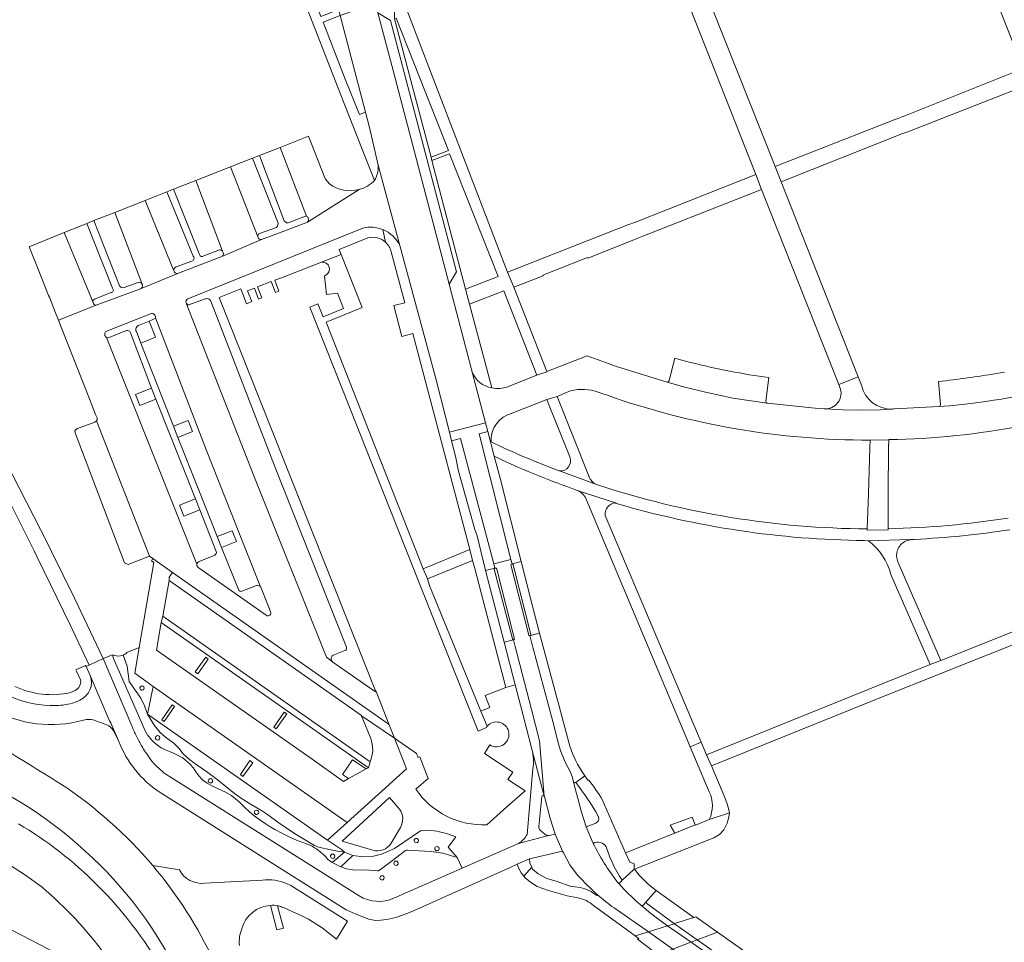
# Model space of a CAD drawing. Extents: x 152048 to 156914, y 461460 to 468786.
# Tile 99 of 256: x 154398 to 154583, y 464158 to 464331. Entities that reach past the tile are written whole.
import ezdxf

# ---------------------------------------------------------------- set-up
doc = ezdxf.new("R2010")
doc.units = 0
doc.header["$LTSCALE"] = 0.75
for name, color, linetype, lineweight in [('B-RO-VH-VERHARDING_ASFALT-GV', 251, 'CONTINUOUS', 18), ('B-RO-VH-VERHARDING_BEDRIJFSVLOERPLAAT-GV', 251, 'CONTINUOUS', 18), ('B-RO-VH-VERHARDING_BETON-GV', 251, 'CONTINUOUS', 18), ('B-RO-VH-VERHARDING_BETONSTRAATSTEEN-GV', 251, 'CONTINUOUS', 18), ('B-RO-VH-VERHARDING_OPEN-GV', 251, 'CONTINUOUS', 18), ('B-RO-VH-VERHARDING_SIERBESTRATING-GV', 251, 'CONTINUOUS', 18), ('B-RO-VH-VERHARDING_TEGEL-GV', 251, 'CONTINUOUS', 18)]:
    doc.layers.add(name, color=color, linetype=linetype, lineweight=lineweight)

msp = doc.modelspace()

# ---------------------------------------------------------------- linework, layer by layer
at = {"layer": 'B-RO-VH-VERHARDING_ASFALT-GV'}
for points in [[(154482.803, 464265.48), (154478.651, 464281.21), (154478.656, 464281.218), (154468.158, 464321.28), (154465.294, 464332.088), (154465.289, 464332.091), (154465.278, 464332.097), (154464.801, 464333.908), (154458.247, 464331.628), (154462.983, 464313.452)], [(154462.983, 464313.452), (154463.719, 464310.625), (154465.156, 464304.331), (154465.364, 464303.56), (154469.435, 464288.484), (154476.226, 464263.29), (154478.711, 464253.507), (154485.486, 464255.229), (154483.007, 464264.744)], [(154395.849, 464241.211), (154400.823, 464231.198), (154401.387, 464230.064), (154407.588, 464217.38), (154411.126, 464209.822), (154411.146, 464209.779), (154413.774, 464211.028), (154408.392, 464222.361), (154404.174, 464230.982), (154403.385, 464232.516), (154394.077, 464250.623)], [(154509.84, 464240.25), (154502.672, 464242.57)], [(154504.343, 464240.94), (154523.888, 464194.495), (154525.939, 464195.366), (154507.91, 464237.84)], [(154565.23, 464233.336), (154565.103, 464233.332), (154557.331, 464233.13)], [(154561.52, 464226.81), (154568.89, 464209.913), (154570.857, 464210.695), (154562.824, 464229.149), (154562.73, 464229.392), (154562.658, 464229.642), (154562.608, 464229.898), (154562.58, 464230.157), (154562.575, 464230.418), (154562.592, 464230.678), (154562.632, 464230.935), (154562.694, 464231.188), (154562.778, 464231.435), (154562.883, 464231.673), (154563.008, 464231.902), (154563.152, 464232.119), (154563.315, 464232.322), (154563.495, 464232.51), (154563.691, 464232.683), (154563.901, 464232.837), (154564.123, 464232.973), (154564.356, 464233.089), (154564.599, 464233.184), (154564.849, 464233.258), (154565.104, 464233.31), (154565.23, 464233.336)], [(154599.156, 464221.95), (154570.857, 464210.695), (154568.89, 464209.913), (154560.155, 464206.439), (154526.94, 464193.009), (154527.839, 464190.892), (154561.011, 464204.304), (154569.809, 464207.803), (154571.779, 464208.587), (154617.032, 464226.585)], [(154262.359, 464222.476), (154273.145, 464220.045), (154278.336, 464218.809), (154284.32, 464217.236), (154291.145, 464215.522), (154297.05, 464213.875), (154303.136, 464212.093), (154315.451, 464208.198), (154316.278, 464207.921), (154322.293, 464205.905), (154330.104, 464203.193), (154344.869, 464197.562), (154351.39, 464194.864), (154358.729, 464191.711), (154370.643, 464186.39), (154376.069, 464183.776), (154381.188, 464181.139), (154390.697, 464175.654), (154394.371, 464173.47), (154399.05, 464170.512), (154402.35, 464168.136)]]:
    msp.add_lwpolyline(points, dxfattribs=at)
for points in [[(154483.007, 464264.744, -0.0489206), (154482.803, 464265.48)], [(154502.672, 464242.57, -0.2038725), (154504.343, 464240.94)], [(154507.91, 464237.84, -0.4064744), (154509.84, 464240.25)], [(154557.331, 464233.13, -0.1597407), (154561.52, 464226.81)], [(154405.949, 464187.447, -0.0014585), (154393.345, 464195.251)], [(154423.073, 464172.229, 0.0697528), (154405.949, 464187.447)], [(154395.247, 464185.873, -0.0916109), (154418.201, 464166.812)], [(154412.617, 464168.594, 0.0648244), (154397.887, 464180.043)], [(154441.364, 464133.973, 0.1255022), (154423.073, 464172.229)], [(154402.35, 464168.136, -0.1178093), (154422.495, 464140.695)], [(154432.381, 464133.947, 0.1370897), (154412.617, 464168.594)], [(154418.201, 464166.812, -0.1003923), (154432.336, 464140.52)]]:
    msp.add_lwpolyline(points, format="xyb", dxfattribs=at)
for points in [[(154479.128, 464251.868), (154480.817, 464252.296), (154487.038, 464228.805), (154490.229, 464229.614), (154484.271, 464253.172), (154485.914, 464253.589), (154485.486, 464255.229), (154478.711, 464253.507)], [(154487.038, 464228.805), (154480.817, 464252.296), (154479.128, 464251.868), (154479.866, 464248.965), (154480.44, 464246.184), (154483.482, 464235.216), (154483.891, 464234.025), (154485.507, 464227.525), (154487.254, 464227.978)], [(154487.124, 464248.947), (154486.612, 464250.911), (154486.41, 464251.69), (154485.914, 464253.589), (154484.271, 464253.172), (154490.229, 464229.614), (154490.448, 464228.762), (154492.173, 464229.2), (154488.2, 464244.84)], [(154493.894, 464215.377), (154495.576, 464215.804), (154494.298, 464220.835), (154492.173, 464229.2), (154490.448, 464228.762), (154490.566, 464228.728), (154490.675, 464228.604), (154493.962, 464215.551)], [(154490.735, 464214.544), (154490.639, 464214.582), (154490.534, 464214.726), (154487.128, 464227.777), (154487.161, 464227.928), (154487.254, 464227.978), (154485.507, 464227.525), (154488.988, 464214.091)], [(154527.45, 464180.88), (154524.83, 464179.821), (154524.821, 464179.83), (154520.997, 464178.286), (154511.752, 464174.618), (154512.528, 464172.848), (154513.348, 464172.535), (154513.341, 464171.622), (154513.381, 464171.571), (154513.411, 464171.533), (154528.314, 464177.438), (154529.372, 464178.062), (154530.143, 464178.913), (154530.781, 464180.189), (154531.127, 464181.306), (154531.207, 464182.103)], [(154540.564, 464151.558), (154528.977, 464159.736), (154528.177, 464160.301), (154524.95, 464162.578), (154524.558, 464162.456), (154520.941, 464161.328), (154520.907, 464161.317), (154525.195, 464158.297), (154536.927, 464150.042), (154551.89, 464139.514), (154555.846, 464136.73), (154555.847, 464136.73), (154559.592, 464138.13), (154559.337, 464138.31), (154555.539, 464140.99)], [(154547.439, 464137.713), (154532.514, 464148.204), (154520.627, 464156.559), (154516.02, 464159.796), (154513.518, 464159.018), (154514.227, 464158.501), (154513.955, 464158.4), (154517.12, 464156.051), (154517.887, 464155.516), (154529.913, 464147.12), (154543.888, 464137.363), (154544.873, 464136.675), (154545.29, 464136.384), (154548.589, 464134.009), (154548.982, 464134.158), (154551.285, 464135.006)], [(154550.769, 464139.06), (154535.801, 464149.573), (154524.018, 464157.849), (154519.631, 464160.923), (154516.02, 464159.796), (154520.627, 464156.559), (154532.514, 464148.204), (154547.439, 464137.713), (154551.285, 464135.006), (154551.313, 464135.018), (154554.729, 464136.278)]]:
    msp.add_lwpolyline(points, close=True, dxfattribs=at)
at = {"layer": 'B-RO-VH-VERHARDING_BEDRIJFSVLOERPLAAT-GV'}
msp.add_lwpolyline([(154557.31, 464241.84), (154557.06, 464235.34), (154557.052, 464235.12), (154560.998, 464235.16), (154561, 464235.38), (154561, 464241.91), (154561.06, 464250.63), (154561.106, 464252.06), (154561.128, 464252.067), (154561.104, 464252.066), (154557.59, 464252), (154557.56, 464250.59)], close=True, dxfattribs=at)
at = {"layer": 'B-RO-VH-VERHARDING_BETON-GV'}
for points in [[(154505.672, 464176.385), (154504.366, 464179.47), (154503.452, 464182.238), (154502.05, 464187.578), (154501.705, 464188.894), (154501.349, 464189.827), (154500.887, 464190.685), (154500.372, 464191.751), (154500.025, 464192.569), (154499.634, 464193.618), (154499.238, 464194.814), (154498.087, 464199.218), (154497.176, 464202.707), (154494.132, 464214.134), (154493.808, 464215.364), (154493.694, 464215.346), (154493.606, 464215.435), (154490.214, 464228.62), (154490.302, 464228.732), (154490.448, 464228.762), (154490.229, 464229.614), (154487.038, 464228.805), (154487.254, 464227.978), (154487.348, 464228.029), (154487.463, 464227.995), (154487.62, 464227.813), (154490.934, 464214.638), (154490.735, 464214.544), (154491.056, 464213.294), (154494.114, 464201.489), (154495.632, 464195.633), (154496.494, 464185.235), (154496.511, 464185.17), (154496.516, 464185.15), (154497.579, 464181.03), (154498.526, 464178.114), (154499.929, 464174.911), (154500.081, 464174.621), (154501.311, 464172.356), (154502.737, 464170.445)], [(154501.076, 464195.294), (154499.049, 464203.05), (154499.005, 464203.21), (154495.576, 464215.804), (154493.894, 464215.377), (154493.808, 464215.364), (154494.132, 464214.134), (154497.176, 464202.707), (154498.087, 464199.218), (154499.238, 464194.814), (154499.634, 464193.618), (154500.025, 464192.569), (154500.372, 464191.751), (154500.887, 464190.685), (154501.349, 464189.827), (154501.705, 464188.894), (154502.05, 464187.578)], [(154502.39, 464187.766), (154504.113, 464189.061), (154503.461, 464189.965)], [(154514.85, 464164.598), (154513.699, 464165.59), (154511.507, 464167.705), (154510.475, 464168.851), (154510.169, 464169.19)], [(154509.594, 464164.29), (154516.02, 464159.796), (154519.631, 464160.923), (154517.993, 464162.09), (154516.399, 464163.316), (154514.85, 464164.598)]]:
    msp.add_lwpolyline(points, dxfattribs=at)
for points in [[(154496.494, 464185.235), (154495.632, 464195.633), (154494.114, 464201.489), (154491.056, 464213.294), (154490.735, 464214.544), (154488.988, 464214.091), (154491.064, 464206.08), (154492.051, 464202.268), (154494.196, 464194.043)], [(154536.927, 464150.042), (154525.195, 464158.297), (154520.907, 464161.317), (154519.631, 464160.923), (154524.018, 464157.849), (154535.801, 464149.573), (154550.769, 464139.06), (154554.729, 464136.278), (154555.553, 464136.611), (154555.846, 464136.73), (154551.89, 464139.514)]]:
    msp.add_lwpolyline(points, close=True, dxfattribs=at)
for points in [[(154503.461, 464189.965, -0.0710768), (154501.076, 464195.294)], [(154502.05, 464187.578, -0.5714979), (154502.39, 464187.766)], [(154510.169, 464169.19, -0.052358), (154505.672, 464176.385)], [(154502.737, 464170.445, 0.0239527), (154506.498, 464166.733)], [(154506.498, 464166.733, 0.0340948), (154509.594, 464164.29)]]:
    msp.add_lwpolyline(points, format="xyb", dxfattribs=at)
at = {"layer": 'B-RO-VH-VERHARDING_BETONSTRAATSTEEN-GV'}
for points in [[(154591.726, 464318.874), (154591.724, 464318.889), (154589.33, 464324.88), (154575.95, 464358.75), (154575.81, 464359.103), (154573.375, 464365.214), (154573.353, 464365.25), (154570.996, 464371.18), (154567.299, 464369.765), (154586.34, 464321.632), (154587.478, 464318.752), (154606.651, 464270.062), (154606.661, 464270.036), (154610.021, 464261.627), (154613.361, 464262.872), (154612.48, 464264.632), (154609.629, 464273.54)], [(154456.221, 464300.028), (154455.489, 464300.93), (154455.191, 464301.449), (154452.258, 464308.948), (154446.979, 464306.877), (154451.915, 464293.949)], [(154451.915, 464293.949), (154446.979, 464306.877), (154443.072, 464305.344)], [(154442.924, 464290.638), (154446.303, 464291.865), (154446.48, 464292.075), (154446.563, 464292.641), (154441.803, 464304.852), (154437.678, 464303.239), (154442.825, 464289.991)], [(154443.072, 464305.344), (154447.694, 464293.072), (154448.132, 464292.706), (154448.443, 464292.726), (154451.741, 464294.005)], [(154442.825, 464289.991), (154437.678, 464303.239), (154431.168, 464300.685), (154436.154, 464287.427)], [(154469.435, 464288.484), (154465.364, 464303.56), (154465.366, 464303.435)], [(154436.154, 464287.427), (154431.168, 464300.685), (154426.944, 464299.017), (154431.835, 464286.797)], [(154461.789, 464298.981), (154452.066, 464292.865), (154448.369, 464291.429), (154443.441, 464289.572), (154436.005, 464286.426), (154427.914, 464283.273), (154420.774, 464280.338), (154412.444, 464277.272), (154405.379, 464274.477), (154405.891, 464273.181), (154406.957, 464270.484), (154408.022, 464267.787), (154409.088, 464265.09), (154410.154, 464262.393), (154411.219, 464259.696), (154412.363, 464256.801), (154412.647, 464256.172), (154412.634, 464255.811), (154412.541, 464255.626), (154422.459, 464230.22), (154423.093, 464229.775), (154426.782, 464227.187), (154467.25, 464198.797), (154467.437, 464198.629)], [(154430.677, 464286.487), (154425.704, 464298.528), (154421.645, 464296.925), (154427.046, 464283.714)], [(154452.066, 464292.865), (154461.789, 464298.981)], [(154427.046, 464283.714), (154421.645, 464296.925), (154415.955, 464294.679), (154421.089, 464281.206)], [(154421.089, 464281.206), (154415.955, 464294.679), (154412.04, 464293.133), (154416.84, 464280.921)], [(154411.87, 464277.758), (154406.487, 464290.898), (154399.888, 464288.203), (154401.603, 464284.034), (154403.545, 464279.118), (154403.682, 464278.773), (154404.825, 464275.879), (154405.379, 464274.477), (154412.444, 464277.272)], [(154415.505, 464280.456), (154410.742, 464292.611), (154410.739, 464292.619), (154409.659, 464292.193), (154406.487, 464290.898), (154411.87, 464277.758)], [(154429.634, 464278.5), (154462.495, 464291.741)], [(154436.005, 464286.426), (154443.441, 464289.572)], [(154432.637, 464286.507), (154435.605, 464287.642)], [(154427.455, 464284.488), (154430.42, 464285.532)], [(154420.774, 464280.338), (154427.914, 464283.273)], [(154417.735, 464280.573), (154420.34, 464281.553)], [(154412.252, 464278.49), (154415.245, 464279.653)], [(154432.907, 464278.446), (154429.823, 464277.34)], [(154459.39, 464213.192), (154446.006, 464246.872), (154433.954, 464278.011)], [(154467.437, 464198.629), (154464.973, 464204.876), (154464.833, 464204.982), (154464.857, 464204.786), (154456.861, 464210.369), (154456.822, 464210.399), (154456.814, 464210.404), (154456.776, 464210.431), (154455.634, 464211.289), (154451.318, 464222.031), (154446.514, 464234.049), (154442.047, 464245.311), (154429.355, 464277.676), (154429.333, 464277.725)], [(154429.355, 464277.676), (154442.047, 464245.311), (154446.514, 464234.049), (154451.318, 464222.031), (154455.634, 464211.289), (154456.776, 464210.431), (154456.814, 464210.404)], [(154414.609, 464272.474), (154422.669, 464275.686)], [(154443.29, 464224.488), (154439.783, 464233.312), (154438.965, 464235.379), (154433.131, 464250.028), (154423.57, 464274.913), (154423.539, 464274.789), (154422.376, 464274.312), (154423.588, 464271.272), (154420.841, 464270.175), (154426.961, 464254.575), (154429.742, 464255.656), (154430.553, 464253.599), (154427.804, 464252.499), (154431.737, 464242.615), (154435.17, 464233.904), (154437.958, 464234.973), (154438.765, 464232.949), (154435.968, 464231.863), (154439.147, 464223.948)], [(154423.57, 464274.913), (154433.131, 464250.028), (154438.965, 464235.379), (154439.783, 464233.312), (154443.29, 464224.488), (154443.328, 464224.408), (154444.507, 464221.39), (154445.18, 464219.797)], [(154417.972, 464272.451), (154414.92, 464271.227)], [(154431.356, 464228.725), (154427.906, 464237.334), (154427.095, 464239.39), (154414.42, 464271.251)], [(154414.42, 464271.251), (154427.095, 464239.39), (154427.906, 464237.334), (154431.356, 464228.725)], [(154422.854, 464261.718), (154418.928, 464272.104)], [(154548.98, 464257.84), (154547.3, 464257.97), (154538.305, 464258.912), (154531.878, 464259.88), (154530.167, 464260.236), (154526.758, 464260.996), (154522.847, 464261.934), (154519.552, 464262.882), (154519.53, 464262.88), (154510.05, 464265.81), (154504.52, 464267.78), (154496.986, 464264.835), (154497.009, 464264.777), (154495.11, 464264.16), (154489.63, 464261.97)], [(154523.945, 464266.549), (154522.074, 464267.019), (154520.98, 464267.34), (154519.91, 464263.16)], [(154604.27, 464265.47), (154594.703, 464262.56), (154594.674, 464262.562), (154593.514, 464262.214), (154591.541, 464261.671), (154589.163, 464261.071), (154586.443, 464260.458), (154584.465, 464260.071), (154582.238, 464259.685), (154580.807, 464259.458), (154578.887, 464259.178), (154576.914, 464258.916), (154575.43, 464258.738), (154572.487, 464258.44), (154570.521, 464258.269), (154570.493, 464258.261), (154562.19, 464257.84)], [(154483.007, 464264.744), (154485.486, 464255.229), (154485.914, 464253.589), (154486.41, 464251.69), (154486.52, 464251.638)], [(154538.02, 464259.31), (154538.622, 464263.699)], [(154555.98, 464262.28), (154555.348, 464263.881), (154551.767, 464262.409), (154551.768, 464262.404), (154551.78, 464262.22)], [(154582.814, 464264.753), (154582.065, 464264.618), (154581.228, 464264.478)], [(154434.978, 464231.102), (154431.872, 464238.921), (154428.891, 464237.728), (154428.112, 464239.788), (154431.063, 464240.953), (154423.661, 464259.675), (154420.674, 464258.479), (154419.855, 464260.526), (154422.854, 464261.718)], [(154519.552, 464262.882), (154522.847, 464261.934), (154526.758, 464260.996), (154530.167, 464260.236), (154531.878, 464259.88), (154538.305, 464258.912)], [(154570.45, 464262.97), (154570.78, 464258.66)], [(154570.521, 464258.269), (154572.487, 464258.44), (154575.43, 464258.738), (154576.914, 464258.916), (154578.887, 464259.178), (154580.807, 464259.458), (154582.238, 464259.685), (154584.465, 464260.071), (154586.443, 464260.458), (154589.163, 464261.071), (154591.541, 464261.671), (154593.514, 464262.214), (154594.674, 464262.562)], [(154490.45, 464257.03), (154496.983, 464259.575), (154497.021, 464259.587), (154498.903, 464260.156), (154498.898, 464260.169), (154500.77, 464261)], [(154506.03, 464261.16), (154506.98, 464260.84)], [(154549.323, 464257.836), (154552.478, 464257.676), (154555.985, 464257.605), (154559.51, 464257.671), (154561.79, 464257.811)], [(154561.79, 464257.811), (154559.51, 464257.671), (154555.985, 464257.605), (154552.478, 464257.676), (154549.323, 464257.836)], [(154557.59, 464252), (154561.104, 464252.066), (154561.128, 464252.067), (154561.2, 464252.09)], [(154431.78, 464229.253), (154434.698, 464230.413)], [(154463.839, 464191.673), (154463.527, 464190.556), (154463.07, 464190.33), (154459.771, 464188.511), (154458.861, 464187.977), (154452.539, 464192.473), (154423.804, 464212.594), (154424.625, 464217.814), (154424.968, 464218.999), (154424.969, 464219.005), (154426.161, 464225.667), (154426.172, 464226.32), (154426.782, 464227.187), (154423.093, 464229.775), (154422.849, 464229.36), (154423.28, 464229.064), (154420.504, 464213.125), (154419.699, 464208.275), (154423.172, 464205.791), (154459.526, 464180.32), (154470.674, 464190.366), (154468.426, 464196.124), (154462.245, 464200.316), (154463.949, 464196.052)], [(154444.356, 464219.143), (154431.805, 464227.967)], [(154439.767, 464223.643), (154442.557, 464224.706)], [(154417.539, 464211.69), (154418.262, 464209.587), (154418.677, 464206.717), (154420.855, 464203.625), (154421.55, 464202.167), (154422.102, 464200.58), (154423.172, 464205.791), (154419.699, 464208.275), (154420.504, 464213.125), (154418.244, 464212.135)], [(154456.885, 464211.659), (154459.089, 464212.519)], [(154456.814, 464210.404), (154456.78, 464210.435)], [(154527.45, 464180.88), (154531.207, 464182.103), (154531.02, 464182.901), (154530.781, 464183.805), (154530.34, 464185), (154527.839, 464190.892), (154526.94, 464193.009), (154525.939, 464195.366), (154523.888, 464194.495), (154527.45, 464186.03)], [(154502.05, 464187.578), (154503.452, 464182.238), (154504.366, 464179.47), (154506.144, 464180.194)], [(154496.021, 464185.145), (154495.485, 464179.541)], [(154497.318, 464177.829), (154497.325, 464177.83), (154498.526, 464178.114), (154497.579, 464181.03), (154496.516, 464185.15), (154496.511, 464185.17)], [(154495.732, 464178.833), (154496.613, 464178.094)], [(154508.809, 464173.819), (154508.085, 464175.706)], [(154428.06, 464171.416), (154423.073, 464172.229)], [(154513.411, 464171.533), (154513.381, 464171.571), (154513.234, 464171.436), (154511.104, 464169.485), (154510.849, 464169.167), (154510.475, 464168.851), (154511.507, 464167.705), (154513.699, 464165.59), (154514.85, 464164.598), (154515.151, 464164.942), (154515.461, 464165.297), (154517.47, 464167.521)], [(154443.658, 464169.509), (154432.818, 464168.922)], [(154510.169, 464169.19), (154510.475, 464168.851)], [(154510.475, 464168.851), (154510.849, 464169.167), (154511.104, 464169.485), (154510.612, 464170.237)], [(154454.853, 464160.54), (154457.522, 464158.424), (154457.536, 464158.408), (154459.602, 464161.772), (154448.998, 464168.456), (154448.187, 464168.848)], [(154447.298, 464164.447), (154447.519, 464164.361), (154447.729, 464164.291), (154451.39, 464162.592), (154452.275, 464162.172), (154454.853, 464160.54)]]:
    msp.add_lwpolyline(points, dxfattribs=at)
for points in [[(154537.246, 464298.944), (154551.767, 464262.409), (154555.348, 464263.881), (154540.929, 464300.388), (154540.925, 464300.397), (154539.798, 464303.28), (154520.64, 464351.384), (154517.155, 464349.994), (154536.158, 464301.809)], [(154465.294, 464332.088), (154468.158, 464321.28), (154478.656, 464281.218), (154480.06, 464283.53), (154467.66, 464330.69)], [(154586.34, 464321.632), (154563.811, 464312.688), (154563.743, 464312.662), (154562.471, 464312.172), (154562.44, 464312.16), (154539.798, 464303.28), (154540.925, 464300.397), (154563.557, 464309.392), (154563.565, 464309.395), (154564.882, 464309.877), (154564.981, 464309.911), (154587.478, 464318.752)], [(154489.632, 464283.45), (154490.792, 464280.647), (154496.271, 464282.814), (154496.241, 464282.887), (154504.62, 464286.21), (154504.651, 464286.129), (154513.287, 464289.544), (154513.747, 464289.726), (154514.691, 464290.082), (154532.475, 464297.13), (154537.246, 464298.944), (154536.158, 464301.809), (154513.629, 464292.88), (154513.613, 464292.874), (154512.198, 464292.338), (154512.19, 464292.375)], [(154412.541, 464255.626), (154412.189, 464255.33), (154408.934, 464254.166), (154408.632, 464253.97), (154408.48, 464253.673), (154408.527, 464253.374), (154417.765, 464228.955), (154418.467, 464228.662), (154422.459, 464230.22)], [(154473.801, 464227.876), (154474.581, 464225.991), (154483.061, 464229.391), (154482.52, 464231.486)], [(154493.808, 464215.364), (154493.894, 464215.377), (154493.962, 464215.551), (154490.675, 464228.604), (154490.566, 464228.728), (154490.448, 464228.762), (154490.302, 464228.732), (154490.214, 464228.62), (154493.606, 464215.435), (154493.694, 464215.346)], [(154490.735, 464214.544), (154490.934, 464214.638), (154487.62, 464227.813), (154487.463, 464227.995), (154487.348, 464228.029), (154487.254, 464227.978), (154487.161, 464227.928), (154487.128, 464227.777), (154490.534, 464214.726), (154490.639, 464214.582)], [(154458.645, 464189.318), (154460.556, 464192.064), (154463.07, 464190.33), (154463.527, 464190.556), (154424.625, 464217.814), (154423.804, 464212.594), (154452.539, 464192.473), (154458.861, 464187.977), (154459.771, 464188.511)], [(154431.033, 464208.517), (154431.559, 464208.168), (154433.47, 464210.914), (154433.007, 464211.276)], [(154431.033, 464208.517), (154433.007, 464211.276), (154433.47, 464210.914), (154431.559, 464208.168)], [(154422.102, 464200.58), (154455.851, 464177.008), (154459.526, 464180.32), (154423.172, 464205.791)], [(154426.702, 464202.338), (154427.171, 464202.019), (154425.221, 464199.259), (154424.787, 464199.571)], [(154426.702, 464202.338), (154424.787, 464199.571), (154425.221, 464199.259), (154427.171, 464202.019)], [(154459.025, 464174.758), (154458.44, 464175.2), (154455.851, 464177.008), (154422.102, 464200.58), (154423.367, 464198.522), (154424.451, 464197.183), (154425.437, 464196.286), (154427.049, 464195.156), (154427.942, 464194.207), (154428.751, 464193.148), (154430.026, 464192.037), (154431.405, 464191.059), (154433.375, 464189.675), (154435.171, 464188.351), (154438.424, 464185.747), (154439.559, 464184.91), (154441.189, 464183.85), (154443.666, 464182.406), (154444.587, 464181.766), (154446.514, 464180.342), (154449.663, 464178.234), (154453.381, 464175.957), (154454.145, 464175.694), (154456.453, 464175.148), (154457.739, 464174.911)], [(154445.782, 464198.189), (154447.719, 464200.974), (154448.191, 464200.636), (154446.237, 464197.854)], [(154445.782, 464198.189), (154446.237, 464197.854), (154448.191, 464200.636), (154447.719, 464200.974)], [(154441.869, 464191.482), (154441.303, 464191.916), (154439.516, 464189.298), (154439.965, 464188.912)], [(154441.869, 464191.482), (154439.965, 464188.912), (154439.516, 464189.298), (154441.303, 464191.916)], [(154459.771, 464188.511), (154463.07, 464190.33), (154460.556, 464192.064), (154458.645, 464189.318)], [(154524.83, 464179.821), (154524.825, 464179.834), (154524.23, 464181.28), (154520.09, 464179.78), (154520.997, 464178.286), (154524.821, 464179.83)], [(154460.582, 464174.11), (154459.025, 464174.758), (154456.749, 464172.805), (154458.372, 464172.009)], [(154494.136, 464171.925), (154493.762, 464172.738), (154493.739, 464173.503), (154491.404, 464172.457), (154491.74, 464171.69), (154492.174, 464170.869), (154492.636, 464170.254)], [(154520.907, 464161.317), (154520.906, 464161.318), (154515.461, 464165.297), (154515.151, 464164.942), (154514.85, 464164.598), (154516.399, 464163.316), (154517.993, 464162.09), (154519.631, 464160.923)]]:
    msp.add_lwpolyline(points, close=True, dxfattribs=at)
for points in [[(154465.366, 464303.435, -0.15214), (154464.645, 464300.641)], [(154464.645, 464300.641, -0.1302189), (154461.789, 464298.981)], [(154461.789, 464298.981, -0.231489), (154456.221, 464300.028)], [(154451.741, 464294.005, -0.0691967), (154451.915, 464293.949)], [(154451.915, 464293.949, -0.1923919), (154452.247, 464293.585)], [(154452.247, 464293.585, -0.3097026), (154452.066, 464292.865)], [(154462.495, 464291.741, -0.1547342), (154466.211, 464291.456)], [(154466.211, 464291.456, -0.183665), (154469.435, 464288.484)], [(154442.825, 464289.991, -0.2665926), (154442.924, 464290.638)], [(154443.441, 464289.572, -0.3130646), (154442.825, 464289.991)], [(154435.605, 464287.642, -0.2384287), (154436.154, 464287.427)], [(154436.154, 464287.427, -0.4745685), (154436.005, 464286.426)], [(154430.42, 464285.532, 0.5266064), (154430.677, 464286.487)], [(154431.835, 464286.797, 0.5734329), (154432.637, 464286.507)], [(154427.046, 464283.714, -0.3855407), (154427.455, 464284.488)], [(154427.914, 464283.273, -0.452606), (154427.046, 464283.714)], [(154415.245, 464279.653, 0.7422253), (154415.505, 464280.456)], [(154416.84, 464280.921, 0.3933463), (154417.735, 464280.573)], [(154420.34, 464281.553, -0.3615358), (154421.089, 464281.206)], [(154421.126, 464281.108, -0.3741944), (154420.774, 464280.338)], [(154421.089, 464281.206, -0.0513989), (154421.126, 464281.108)], [(154411.87, 464277.758, -0.3737631), (154412.252, 464278.49)], [(154429.333, 464277.725, -0.3937845), (154429.634, 464278.5)], [(154433.954, 464278.011, 0.4424312), (154432.907, 464278.446)], [(154412.444, 464277.272, -0.3302623), (154411.87, 464277.758)], [(154429.823, 464277.34, -0.2514102), (154429.355, 464277.676)], [(154422.669, 464275.686, -0.5830062), (154423.57, 464274.913)], [(154414.088, 464271.625, -0.4728043), (154414.609, 464272.474)], [(154418.928, 464272.104, 0.4214551), (154417.972, 464272.451)], [(154414.42, 464271.251, -0.2012644), (154414.088, 464271.625)], [(154414.92, 464271.227, -0.1999239), (154414.42, 464271.251)], [(154538.622, 464263.699, -0.0280838), (154523.945, 464266.549)], [(154486.66, 464261.8, -0.2757557), (154483.007, 464264.744)], [(154519.91, 464263.16, -0.2859901), (154519.552, 464262.882)], [(154581.228, 464264.478, -0.0159576), (154570.45, 464262.97)], [(154489.63, 464261.97, -0.1508486), (154486.66, 464261.8)], [(154500.77, 464261, -0.1604582), (154506.03, 464261.16)], [(154551.78, 464262.22, -0.5585702), (154549.323, 464257.836)], [(154561.79, 464257.811, -0.3664698), (154555.98, 464262.28)], [(154561.2, 464252.09, 0.0898589), (154610.021, 464261.627)], [(154506.98, 464260.84, 0.0025641), (154508.151, 464260.453)], [(154508.151, 464260.453, 0.085946), (154557.59, 464252)], [(154538.305, 464258.912, -0.2999308), (154538.02, 464259.31)], [(154549.323, 464257.836, -0.0291847), (154548.98, 464257.84)], [(154562.19, 464257.84, -0.0174085), (154561.79, 464257.811)], [(154570.78, 464258.66, -0.3447688), (154570.521, 464258.269)], [(154486.52, 464251.638, -0.3563777), (154490.45, 464257.03)], [(154434.698, 464230.413, 0.4010049), (154434.978, 464231.102)], [(154431.805, 464227.967, -0.3622789), (154431.356, 464228.725)], [(154431.356, 464228.725, -0.2647593), (154431.78, 464229.253)], [(154442.557, 464224.706, -0.3959149), (154443.29, 464224.488)], [(154439.147, 464223.948, 0.437535), (154439.767, 464223.643)], [(154445.18, 464219.797, -0.7482157), (154444.356, 464219.143)], [(154418.244, 464212.135, -0.0829686), (154417.539, 464211.69)], [(154456.78, 464210.435, -0.492666), (154456.885, 464211.659)], [(154459.089, 464212.519, 0.4110982), (154459.39, 464213.192)], [(154421.052, 464205.079, -0.9365011), (154421.023, 464205.898)], [(154421.023, 464205.898, -1.0439022), (154421.052, 464205.079)], [(154463.949, 464196.052, -0.1950191), (154463.839, 464191.673)], [(154502.39, 464187.766, 0.5714979), (154502.05, 464187.578)], [(154506.612, 464181.468, 0.039725), (154502.39, 464187.766)], [(154527.45, 464186.03, -0.2260194), (154527.45, 464180.88)], [(154496.511, 464185.17, 0.7816808), (154496.021, 464185.145)], [(154506.144, 464180.194, 0.4475653), (154506.612, 464181.468)], [(154495.485, 464179.541, 0.2129785), (154495.732, 464178.833)], [(154496.613, 464178.094, 0.2394712), (154497.318, 464177.829)], [(154508.085, 464175.706, 0.434709), (154505.672, 464176.385)], [(154505.672, 464176.385, 0.052358), (154510.169, 464169.19)], [(154510.612, 464170.237, -0.0421546), (154508.809, 464173.819)], [(154423.073, 464172.229, -0.1255022), (154441.364, 464133.973)], [(154432.818, 464168.922, -0.3157391), (154428.06, 464171.416)], [(154517.47, 464167.521, -0.0695079), (154513.411, 464171.533)], [(154448.187, 464168.848, 0.1278584), (154443.658, 464169.509)], [(154439.766, 464160.36, -0.3264563), (154445.173, 464164.749)], [(154445.173, 464164.749, -0.0720677), (154446.464, 464164.692)], [(154446.464, 464164.692, -0.0491463), (154447.298, 464164.447)], [(154439.34, 464157.251, -0.128667), (154439.766, 464160.36)]]:
    msp.add_lwpolyline(points, format="xyb", dxfattribs=at)
at = {"layer": 'B-RO-VH-VERHARDING_OPEN-GV'}
msp.add_lwpolyline([(154513.518, 464159.018), (154514.227, 464158.501), (154513.955, 464158.4), (154517.12, 464156.051), (154517.887, 464155.516), (154520.625, 464156.558), (154520.627, 464156.559), (154524.014, 464157.847), (154524.018, 464157.849), (154525.195, 464158.297), (154525.196, 464158.297), (154528.977, 464159.736), (154528.177, 464160.301), (154524.95, 464162.578), (154524.558, 464162.456), (154520.941, 464161.328), (154520.907, 464161.317), (154519.631, 464160.923), (154516.02, 464159.796)], close=True, dxfattribs=at)
at = {"layer": 'B-RO-VH-VERHARDING_SIERBESTRATING-GV'}
for points in [[(154417.002, 464211.533, -0.1485061), (154415.554, 464211.706)], [(154417.539, 464211.69, -0.0542653), (154417.002, 464211.533)], [(154423.982, 464195.757, -0.9389401), (154423.953, 464196.576)], [(154423.953, 464196.576, -1.0414631), (154423.982, 464195.757)], [(154433.887, 464187.701, -0.93784), (154433.858, 464188.521)], [(154433.858, 464188.521, -1.0402367), (154433.887, 464187.701)], [(154442.53, 464181.784, -0.9365011), (154442.501, 464182.603)], [(154442.501, 464182.603, -1.0439878), (154442.53, 464181.784)], [(154472.494, 464176.491, -0.93659), (154472.465, 464177.31)], [(154472.465, 464177.31, -1.0439022), (154472.494, 464176.491)], [(154476.365, 464174.97, -0.9365011), (154476.336, 464175.789)], [(154476.336, 464175.789, -1.0439022), (154476.365, 464174.97)], [(154456.806, 464173.554, -0.9354041), (154456.777, 464174.374)], [(154456.777, 464174.374, -1.0426727), (154456.806, 464173.554)]]:
    msp.add_lwpolyline(points, format="xyb", dxfattribs=at)
msp.add_lwpolyline([(154415.554, 464211.706), (154415.72, 464211.031), (154421.292, 464198.329), (154421.447, 464197.925), (154421.581, 464197.627), (154421.887, 464197.054), (154422.181, 464196.596), (154422.376, 464196.334), (154422.581, 464196.08), (154422.869, 464195.76), (154423.278, 464195.365), (154423.678, 464195.022), (154424.207, 464194.618), (154424.643, 464194.32), (154425.246, 464193.957), (154426.198, 464193.591), (154427.065, 464193.231), (154427.741, 464192.916), (154428.741, 464192.4), (154429.221, 464192), (154429.683, 464191.582), (154430.132, 464191.142), (154430.558, 464190.689), (154430.661, 464190.574), (154431.181, 464189.787), (154431.554, 464189.28), (154432.149, 464188.551), (154432.256, 464188.436), (154432.478, 464188.258), (154433.287, 464187.685), (154434.141, 464187.174), (154435.078, 464186.751), (154436.012, 464186.307), (154436.701, 464185.96), (154437.838, 464185.356), (154439.318, 464184.076), (154440.341, 464183.125), (154441.141, 464182.342), (154442.114, 464181.56), (154442.709, 464181.107), (154443.314, 464180.667), (154444.136, 464180.098), (154444.918, 464179.591), (154445.954, 464178.996), (154447.407, 464178.249), (154449.047, 464177.445), (154450.047, 464176.978), (154451.394, 464176.454), (154452.572, 464176.027), (154452.972, 464175.836), (154453.429, 464175.56), (154453.767, 464175.334), (154454.523, 464174.76), (154455.127, 464174.218), (154455.505, 464173.831), (154455.865, 464173.427), (154456.749, 464172.805), (154459.025, 464174.758), (154457.739, 464174.911), (154456.453, 464175.148), (154454.145, 464175.694), (154453.381, 464175.957), (154449.663, 464178.234), (154446.514, 464180.342), (154444.587, 464181.766), (154443.666, 464182.406), (154441.189, 464183.85), (154439.559, 464184.91), (154438.424, 464185.747), (154435.171, 464188.351), (154433.375, 464189.675), (154431.405, 464191.059), (154430.026, 464192.037), (154428.751, 464193.148), (154427.942, 464194.207), (154427.049, 464195.156), (154425.437, 464196.286), (154424.451, 464197.183), (154423.367, 464198.522), (154422.102, 464200.58), (154421.55, 464202.167), (154420.855, 464203.625), (154418.677, 464206.717), (154418.262, 464209.587), (154417.539, 464211.69)], dxfattribs=at)
msp.add_lwpolyline([(154480.189, 464173.729), (154478.453, 464175.672), (154479.897, 464177.611), (154478.141, 464178.236), (154476.32, 464178.637), (154475.768, 464178.734), (154474.138, 464178.839), (154473.307, 464178.727), (154468.431, 464175.434), (154465.945, 464174.344), (154464.495, 464173.959), (154462.535, 464173.839), (154460.582, 464174.11), (154458.372, 464172.009), (154458.581, 464171.92), (154459.003, 464171.76), (154459.434, 464171.627), (154460.207, 464171.449), (154460.567, 464171.396), (154460.847, 464171.378), (154462.852, 464171.418), (154465.229, 464171.205), (154465.429, 464171.24), (154466.061, 464171.689), (154467.807, 464172.974), (154470.501, 464175.012), (154470.736, 464175.076), (154470.914, 464175.089), (154471.901, 464175.062), (154474.096, 464174.947), (154475.314, 464174.845), (154477.012, 464174.631), (154477.496, 464174.551)], close=True, dxfattribs=at)
at = {"layer": 'B-RO-VH-VERHARDING_TEGEL-GV'}
for points in [[(154455.013, 464330.379), (154458.247, 464331.628), (154458.034, 464332.436), (154457.963, 464332.696), (154454.617, 464331.403), (154452.211, 464337.632), (154450.077, 464337.819), (154450.978, 464335.668), (154458.255, 464316.824), (154464.645, 464300.641)], [(154486.66, 464261.8), (154482.5, 464277.5), (154481.7, 464280.28), (154475.42, 464304.41), (154475.28, 464305.03), (154468.42, 464331), (154468.327, 464336.912)], [(154468.327, 464336.912), (154468.42, 464331), (154468.73, 464331.13), (154478.55, 464306.28), (154475.28, 464305.03), (154475.42, 464304.41)], [(154475.42, 464304.41), (154478.73, 464305.66), (154487.88, 464282.69), (154481.7, 464280.28), (154482.5, 464277.5), (154488.94, 464279.97), (154495.11, 464264.16), (154497.009, 464264.777), (154496.986, 464264.835), (154490.778, 464280.642), (154490.792, 464280.647), (154489.632, 464283.45), (154489.63, 464283.455), (154471.038, 464331.837), (154469.27, 464336.44)], [(154464.801, 464333.908), (154465.278, 464332.097), (154465.289, 464332.091), (154465.294, 464332.088), (154467.66, 464330.69), (154480.06, 464283.53), (154478.656, 464281.218), (154478.651, 464281.21), (154482.803, 464265.48)], [(154465.366, 464303.435), (154465.364, 464303.56), (154465.156, 464304.331), (154463.719, 464310.625), (154462.983, 464313.452), (154461.818, 464313.045), (154459.157, 464319.653), (154455.013, 464330.379)], [(154451.741, 464294.005), (154448.443, 464292.726), (154448.132, 464292.706), (154447.694, 464293.072), (154443.072, 464305.344), (154441.803, 464304.852), (154446.563, 464292.641), (154446.48, 464292.075), (154446.303, 464291.865), (154442.924, 464290.638)], [(154431.835, 464286.797), (154426.944, 464299.017), (154425.704, 464298.528), (154430.677, 464286.487)], [(154416.84, 464280.921), (154412.04, 464293.133), (154410.742, 464292.611), (154415.505, 464280.456)], [(154443.441, 464289.572), (154448.369, 464291.429), (154452.066, 464292.865)], [(154462.495, 464291.741), (154429.634, 464278.5)], [(154466.211, 464291.456), (154466.743, 464289.078)], [(154466.743, 464289.078), (154466.211, 464291.456)], [(154464.833, 464204.982), (154435.513, 464278.718), (154439.574, 464280.329), (154440.625, 464277.547), (154441.661, 464277.947), (154440.869, 464279.983), (154442.127, 464280.471), (154442.918, 464278.434), (154443.524, 464278.668), (154442.732, 464280.703), (154445.296, 464281.698), (154446.087, 464279.659), (154446.742, 464279.913), (154445.949, 464281.951), (154447.209, 464282.44), (154454.707, 464285.349), (154458.411, 464286.789), (154458.037, 464287.735), (154463.432, 464289.912)], [(154435.605, 464287.642), (154432.637, 464286.507)], [(154467.8, 464287.276), (154470.329, 464277.746), (154468.281, 464277.221), (154469.778, 464271.425), (154471.838, 464271.957), (154482.52, 464231.486), (154483.061, 464229.391), (154483.447, 464227.894), (154489.311, 464205.626), (154491.064, 464206.08), (154488.988, 464214.091), (154485.507, 464227.525), (154483.891, 464234.025), (154483.482, 464235.216), (154480.44, 464246.184), (154479.866, 464248.965), (154479.128, 464251.868), (154478.711, 464253.507), (154476.226, 464263.29), (154469.435, 464288.484)], [(154430.42, 464285.532), (154427.455, 464284.488)], [(154427.914, 464283.273), (154436.005, 464286.426)], [(154485.778, 464198.345), (154484.611, 464201.189), (154475.91, 464222.419), (154475.043, 464224.551), (154474.581, 464225.991), (154473.801, 464227.876), (154455.585, 464274.124), (154462.351, 464276.833), (154458.411, 464286.789), (154454.707, 464285.349)], [(154455.483, 464282.859), (154455.285, 464282.769), (154455.675, 464279.319), (154457.729, 464279.544), (154458.864, 464276.675), (154455.014, 464275.111), (154454.024, 464277.548), (154452.517, 464276.936), (154473.558, 464223.962)], [(154412.444, 464277.272), (154420.774, 464280.338)], [(154420.34, 464281.553), (154417.735, 464280.573)], [(154415.245, 464279.653), (154412.252, 464278.49)], [(154429.823, 464277.34), (154432.907, 464278.446)], [(154433.954, 464278.011), (154446.006, 464246.872), (154459.39, 464213.192)], [(154429.333, 464277.725), (154429.355, 464277.676)], [(154422.669, 464275.686), (154414.609, 464272.474)], [(154420.52, 464273.549), (154422.376, 464274.312), (154423.539, 464274.789), (154423.57, 464274.913)], [(154414.92, 464271.227), (154417.972, 464272.451)], [(154418.928, 464272.104), (154422.854, 464261.718), (154423.661, 464259.675), (154431.063, 464240.953), (154431.872, 464238.921), (154434.978, 464231.102)], [(154439.147, 464223.948), (154435.968, 464231.863), (154435.17, 464233.904), (154431.737, 464242.615), (154427.804, 464252.499), (154426.961, 464254.575), (154420.841, 464270.175), (154419.998, 464272.324)], [(154504.91, 464245.13), (154498.903, 464260.156), (154497.021, 464259.587), (154496.983, 464259.575), (154497.055, 464259.395), (154501.28, 464248.84)], [(154486.52, 464251.638), (154486.41, 464251.69), (154486.612, 464250.911), (154487.124, 464248.947)], [(154499.32, 464246.235), (154499.33, 464246.22), (154506.28, 464243.694)], [(154506.48, 464243.59), (154506.29, 464243.69), (154506.28, 464243.694), (154499.33, 464246.22), (154499.32, 464246.235)], [(154501.88, 464242.88), (154502.672, 464242.57), (154509.84, 464240.25), (154509.98, 464240.13)], [(154561, 464235.38), (154560.998, 464235.16), (154557.052, 464235.12), (154557.06, 464235.34)], [(154556.52, 464233.16), (154557.331, 464233.13), (154565.103, 464233.332), (154565.23, 464233.336), (154565.348, 464233.339), (154565.363, 464233.339), (154565.642, 464233.345), (154565.95, 464233.38)], [(154434.698, 464230.413), (154431.78, 464229.253)], [(154431.805, 464227.967), (154444.356, 464219.143)], [(154442.557, 464224.706), (154439.767, 464223.643)], [(154445.18, 464219.797), (154444.507, 464221.39), (154443.328, 464224.408), (154443.29, 464224.488)], [(154473.558, 464223.962), (154484.096, 464197.429), (154485.692, 464198.08), (154485.636, 464198.169)], [(154468.309, 464166.088), (154481.08, 464171.704), (154480.189, 464173.729), (154477.496, 464174.551), (154477.012, 464174.631), (154475.314, 464174.845), (154474.096, 464174.947), (154471.901, 464175.062), (154470.914, 464175.089), (154470.736, 464175.076), (154470.501, 464175.012), (154467.807, 464172.974), (154466.061, 464171.689), (154465.429, 464171.24), (154465.229, 464171.205), (154462.852, 464171.418), (154460.847, 464171.378), (154460.567, 464171.396), (154460.207, 464171.449), (154459.434, 464171.627), (154459.003, 464171.76), (154458.581, 464171.92), (154458.372, 464172.009), (154456.749, 464172.805), (154455.865, 464173.427), (154455.505, 464173.831), (154455.127, 464174.218), (154454.523, 464174.76), (154453.767, 464175.334), (154453.429, 464175.56), (154452.972, 464175.836), (154452.572, 464176.027), (154451.394, 464176.454), (154450.047, 464176.978), (154449.047, 464177.445), (154447.407, 464178.249), (154445.954, 464178.996), (154444.918, 464179.591), (154444.136, 464180.098), (154443.314, 464180.667), (154442.709, 464181.107), (154442.114, 464181.56), (154441.141, 464182.342), (154440.341, 464183.125), (154439.318, 464184.076), (154437.838, 464185.356), (154436.701, 464185.96), (154436.012, 464186.307), (154435.078, 464186.751), (154434.141, 464187.174), (154433.287, 464187.685), (154432.478, 464188.258), (154432.256, 464188.436), (154432.149, 464188.551), (154431.554, 464189.28), (154431.181, 464189.787), (154430.661, 464190.574), (154430.558, 464190.689), (154430.132, 464191.142), (154429.683, 464191.582), (154429.221, 464192), (154428.741, 464192.4), (154427.741, 464192.916), (154427.065, 464193.231), (154426.198, 464193.591), (154425.246, 464193.957), (154424.643, 464194.32), (154424.207, 464194.618), (154423.678, 464195.022), (154423.278, 464195.365), (154422.869, 464195.76), (154422.581, 464196.08), (154422.376, 464196.334), (154422.181, 464196.596), (154421.887, 464197.054), (154421.581, 464197.627), (154421.447, 464197.925), (154421.292, 464198.329), (154415.72, 464211.031), (154415.554, 464211.706), (154413.774, 464211.028), (154419.171, 464198.434)], [(154459.089, 464212.519), (154456.885, 464211.659)], [(154411.36, 464207.855), (154410.594, 464209.538), (154410.469, 464209.736), (154408.654, 464208.906), (154408.751, 464208.697), (154409.534, 464207.019)], [(154419.171, 464198.434), (154413.774, 464211.028), (154411.146, 464209.779), (154410.594, 464209.538), (154411.36, 464207.855), (154414.978, 464199.327)], [(154456.78, 464210.435), (154456.814, 464210.404), (154456.822, 464210.399), (154456.861, 464210.369), (154464.857, 464204.786), (154464.833, 464204.982)], [(154414.978, 464199.327), (154411.36, 464207.855)], [(154494.196, 464194.043), (154492.051, 464202.268), (154491.064, 464206.08), (154489.311, 464205.626), (154485.428, 464204.109), (154486.296, 464201.86), (154484.611, 464201.189), (154485.778, 464198.345)], [(154408.538, 464205.068), (154407.635, 464204.635)], [(154409.4, 464203.241), (154408.483, 464202.81)], [(154408.483, 464202.81), (154409.4, 464203.241)], [(154412.374, 464199.381), (154414.483, 464198.597)], [(154415.338, 464198.644), (154416.731, 464195.476)], [(154416.731, 464195.476), (154415.338, 464198.644)], [(154415.743, 464197.494), (154416.731, 464195.476)], [(154472.42, 464186.57), (154474.715, 464188.563), (154473.15, 464192.613), (154472.825, 464192.466), (154472.516, 464193.244), (154468.426, 464196.124), (154470.674, 464190.366), (154459.526, 464180.32), (154455.851, 464177.008), (154458.44, 464175.2), (154459.025, 464174.758), (154460.582, 464174.11), (154462.535, 464173.839), (154464.495, 464173.959), (154465.945, 464174.344), (154468.431, 464175.434), (154473.307, 464178.727), (154474.138, 464178.839), (154475.768, 464178.734), (154476.32, 464178.637), (154478.141, 464178.236), (154479.897, 464177.611), (154478.453, 464175.672), (154480.189, 464173.729), (154481.08, 464171.704), (154491.674, 464176.365), (154491.679, 464176.366)], [(154486.299, 464194.831), (154485.273, 464193.218), (154490.593, 464189.737), (154489.69, 464188.371), (154492.913, 464186.256), (154489.493, 464183.217), (154485.723, 464179.867)], [(154496.511, 464185.17), (154496.494, 464185.235), (154494.196, 464194.043)], [(154494.379, 464190.345), (154493.266, 464178.042)], [(154493.266, 464178.042), (154494.379, 464190.345)], [(154461.793, 464166.54), (154426.207, 464188.913)], [(154426.207, 464188.913), (154461.793, 464166.54)], [(154504.863, 464188.236), (154504.741, 464188.19), (154504.113, 464189.061), (154502.39, 464187.766)], [(154424.287, 464186.027), (154448.502, 464170.72), (154459.324, 464163.924), (154461.022, 464163.15), (154462.461, 464162.575), (154463.597, 464162.197), (154464.831, 464161.922), (154465.878, 464161.949), (154466.989, 464162.114), (154468.681, 464162.496), (154470.623, 464163.155), (154471.96, 464163.753), (154490.094, 464171.871), (154491.404, 464172.457), (154493.739, 464173.503), (154499.929, 464174.911), (154498.526, 464178.114), (154497.325, 464177.83), (154497.318, 464177.829), (154491.679, 464176.366), (154491.674, 464176.365), (154481.08, 464171.704), (154468.309, 464166.088)], [(154464.322, 464175.089), (154458.598, 464176.816), (154467.483, 464184.962), (154469.37, 464182.784)], [(154495.485, 464179.541), (154496.021, 464185.145)], [(154510.612, 464170.237), (154511.104, 464169.485), (154513.234, 464171.436), (154513.381, 464171.571), (154513.341, 464171.622), (154513.348, 464172.535), (154512.528, 464172.848), (154511.752, 464174.618), (154507.377, 464184.587)], [(154506.144, 464180.194), (154504.366, 464179.47), (154505.672, 464176.385)], [(154469.536, 464179.357), (154467.776, 464176.398)], [(154496.613, 464178.094), (154495.732, 464178.833)], [(154491.679, 464176.366), (154497.318, 464177.829)], [(154508.085, 464175.706), (154508.809, 464173.819)], [(154503.242, 464168.112), (154501.357, 464168.326), (154498.908, 464169.225), (154496.954, 464169.807), (154495.372, 464170.681), (154494.313, 464171.542), (154494.136, 464171.925), (154492.636, 464170.254), (154492.899, 464169.903), (154493.913, 464169.083), (154495.168, 464168.262), (154497.296, 464167.553), (154500.816, 464166.545), (154502.851, 464166.141)], [(154408.314, 464154.022), (154382.013, 464167.688), (154381.888, 464167.689), (154380.65, 464168.33), (154379.089, 464165.325), (154399.616, 464154.69), (154406.52, 464150.885)], [(154506.498, 464166.733), (154506.327, 464166.6)], [(154445.173, 464164.749), (154446.368, 464160.193), (154447.618, 464160.503), (154446.464, 464164.692)], [(154505.708, 464164.705), (154513.518, 464159.018), (154516.02, 464159.796), (154509.594, 464164.29)]]:
    msp.add_lwpolyline(points, dxfattribs=at)
for points in [[(154464.645, 464300.641, 0.15214), (154465.366, 464303.435)], [(154451.915, 464293.949, 0.0691967), (154451.741, 464294.005)], [(154452.247, 464293.585, 0.1923919), (154451.915, 464293.949)], [(154452.066, 464292.865, 0.3097026), (154452.247, 464293.585)], [(154466.211, 464291.456, 0.1547342), (154462.495, 464291.741)], [(154469.435, 464288.484, 0.183665), (154466.211, 464291.456)], [(154442.924, 464290.638, 0.2665926), (154442.825, 464289.991)], [(154442.825, 464289.991, 0.3130646), (154443.441, 464289.572)], [(154463.432, 464289.912, -0.2536579), (154466.743, 464289.078)], [(154466.743, 464289.078, -0.1493301), (154467.8, 464287.276)], [(154436.154, 464287.427, 0.2384287), (154435.605, 464287.642)], [(154436.005, 464286.426, 0.4745685), (154436.154, 464287.427)], [(154430.677, 464286.487, -0.5266064), (154430.42, 464285.532)], [(154432.637, 464286.507, -0.5734329), (154431.835, 464286.797)], [(154454.707, 464285.349, -0.8578682), (154455.483, 464282.859)], [(154427.455, 464284.488, 0.3855407), (154427.046, 464283.714)], [(154427.046, 464283.714, 0.452606), (154427.914, 464283.273)], [(154415.505, 464280.456, -0.7422253), (154415.245, 464279.653)], [(154417.735, 464280.573, -0.3933463), (154416.84, 464280.921)], [(154421.089, 464281.206, 0.3615358), (154420.34, 464281.553)], [(154420.774, 464280.338, 0.3741944), (154421.126, 464281.108)], [(154421.126, 464281.108, 0.0513989), (154421.089, 464281.206)], [(154412.252, 464278.49, 0.3737631), (154411.87, 464277.758)], [(154429.634, 464278.5, 0.3937845), (154429.333, 464277.725)], [(154432.907, 464278.446, -0.4424312), (154433.954, 464278.011)], [(154411.87, 464277.758, 0.3302623), (154412.444, 464277.272)], [(154429.355, 464277.676, 0.2514102), (154429.823, 464277.34)], [(154423.57, 464274.913, 0.5830062), (154422.669, 464275.686)], [(154414.609, 464272.474, 0.4728043), (154414.088, 464271.625)], [(154417.972, 464272.451, -0.4214551), (154418.928, 464272.104)], [(154419.998, 464272.324, -0.4700727), (154420.52, 464273.549)], [(154414.088, 464271.625, 0.2012644), (154414.42, 464271.251)], [(154414.42, 464271.251, 0.1999239), (154414.92, 464271.227)], [(154482.803, 464265.48, 0.0489206), (154483.007, 464264.744)], [(154483.007, 464264.744, 0.2757557), (154486.66, 464261.8)], [(154499.32, 464246.235, -0.0232209), (154486.52, 464251.638)], [(154487.124, 464248.947, 0.0270386), (154501.88, 464242.88)], [(154501.28, 464248.84, -0.5741716), (154499.32, 464246.235)], [(154506.28, 464243.694, -0.2230873), (154504.91, 464245.13)], [(154557.06, 464235.34, -0.0775414), (154506.48, 464243.59)], [(154509.98, 464240.13, 0.069103), (154556.52, 464233.16)], [(154583.491, 464237.376, -0.033966), (154561, 464235.38)], [(154565.95, 464233.38, 0.0271696), (154583.804, 464235.189)], [(154434.978, 464231.102, -0.4010049), (154434.698, 464230.413)], [(154431.356, 464228.725, 0.3622789), (154431.805, 464227.967)], [(154431.78, 464229.253, 0.2647593), (154431.356, 464228.725)], [(154443.29, 464224.488, 0.3959149), (154442.557, 464224.706)], [(154439.767, 464223.643, -0.437535), (154439.147, 464223.948)], [(154444.356, 464219.143, 0.7482157), (154445.18, 464219.797)], [(154456.885, 464211.659, 0.492666), (154456.78, 464210.435)], [(154459.39, 464213.192, -0.4110982), (154459.089, 464212.519)], [(154411.36, 464207.855, -0.3954103), (154409.4, 464203.241)], [(154409.4, 464203.241, 0.3954103), (154411.36, 464207.855)], [(154409.534, 464207.019, -0.3334054), (154408.538, 464205.068)], [(154407.635, 464204.635, -0.1659841), (154397.237, 464205.809)], [(154404.929, 464202.223, -0.1174746), (154396.256, 464204.008)], [(154396.256, 464204.008, 0.1174746), (154404.929, 464202.223)], [(154408.483, 464202.81, -0.0740265), (154404.929, 464202.223)], [(154404.929, 464202.223, 0.0740265), (154408.483, 464202.81)], [(154392.856, 464201.556, 0.1967405), (154410.066, 464199.468)], [(154410.066, 464199.468, -0.1477331), (154412.374, 464199.381)], [(154414.483, 464198.597, -0.1417897), (154415.743, 464197.494)], [(154414.978, 464199.327, -0.0678054), (154415.338, 464198.644)], [(154415.338, 464198.644, 0.0678054), (154414.978, 464199.327)], [(154485.778, 464198.345, -0.6011145), (154489.807, 464197.391)], [(154420.013, 464196.463, -0.0232191), (154419.171, 464198.434)], [(154419.171, 464198.434, 0.0232191), (154420.013, 464196.463)], [(154485.636, 464198.169, -0.0248731), (154485.778, 464198.345)], [(154489.807, 464197.391, -0.6717006), (154486.299, 464194.831)], [(154416.731, 464195.476, 0.155417), (154424.287, 464186.027)], [(154421.027, 464194.575, -0.0242086), (154420.013, 464196.463)], [(154420.013, 464196.463, 0.0242086), (154421.027, 464194.575)], [(154422.446, 464192.422, -0.0229094), (154421.027, 464194.575)], [(154421.027, 464194.575, 0.0229094), (154422.446, 464192.422)], [(154494.196, 464194.043, -0.0922003), (154494.379, 464190.345)], [(154494.379, 464190.345, 0.0922003), (154494.196, 464194.043)], [(154423.581, 464191.053, -0.0327601), (154422.446, 464192.422)], [(154422.446, 464192.422, 0.0327601), (154423.581, 464191.053)], [(154424.825, 464189.898, -0.0345965), (154423.581, 464191.053)], [(154423.581, 464191.053, 0.0345965), (154424.825, 464189.898)], [(154426.207, 464188.913, -0.0341802), (154424.825, 464189.898)], [(154424.825, 464189.898, 0.0341802), (154426.207, 464188.913)], [(154502.39, 464187.766, -0.039725), (154506.612, 464181.468)], [(154507.377, 464184.587, 0.0235361), (154504.863, 464188.236)], [(154485.723, 464179.867, -0.2620014), (154472.42, 464186.57)], [(154496.021, 464185.145, -0.7816808), (154496.511, 464185.17)], [(154469.37, 464182.784, -0.2894794), (154469.536, 464179.357)], [(154506.612, 464181.468, -0.4475653), (154506.144, 464180.194)], [(154495.732, 464178.833, -0.2129785), (154495.485, 464179.541)], [(154467.776, 464176.398, -0.3373369), (154464.322, 464175.089)], [(154493.266, 464178.042, -0.1418804), (154491.679, 464176.366)], [(154491.679, 464176.366, 0.1418804), (154493.266, 464178.042)], [(154497.318, 464177.829, -0.2394712), (154496.613, 464178.094)], [(154505.672, 464176.385, -0.434709), (154508.085, 464175.706)], [(154468.707, 464172.243, -0.9389401), (154468.678, 464173.062)], [(154468.678, 464173.062, -1.0414631), (154468.707, 464172.243)], [(154508.809, 464173.819, 0.0421546), (154510.612, 464170.237)], [(154466.075, 464169.512, -0.9365011), (154466.046, 464170.331)], [(154466.046, 464170.331, -1.0439878), (154466.075, 464169.512)], [(154506.327, 464166.6, 0.1258769), (154503.242, 464168.112)], [(154468.309, 464166.088, -0.2461711), (154461.793, 464166.54)], [(154461.793, 464166.54, 0.2461711), (154468.309, 464166.088)], [(154502.851, 464166.141, -0.1497901), (154505.708, 464164.705)], [(154509.594, 464164.29, -0.0340948), (154506.498, 464166.733)], [(154446.464, 464164.692, 0.0720677), (154445.173, 464164.749)]]:
    msp.add_lwpolyline(points, format="xyb", dxfattribs=at)
for points in [[(154426.161, 464225.667), (154462.232, 464200.348), (154462.245, 464200.316), (154468.426, 464196.124), (154467.437, 464198.629), (154467.25, 464198.797), (154426.782, 464227.187), (154426.172, 464226.32)], [(154463.839, 464191.673), (154424.968, 464218.999), (154424.625, 464217.814), (154463.527, 464190.556)], [(154520.906, 464161.318), (154520.907, 464161.317), (154520.941, 464161.328), (154524.558, 464162.456), (154517.47, 464167.521), (154515.461, 464165.297)]]:
    msp.add_lwpolyline(points, close=True, dxfattribs=at)

doc.saveas('drawing.dxf')
